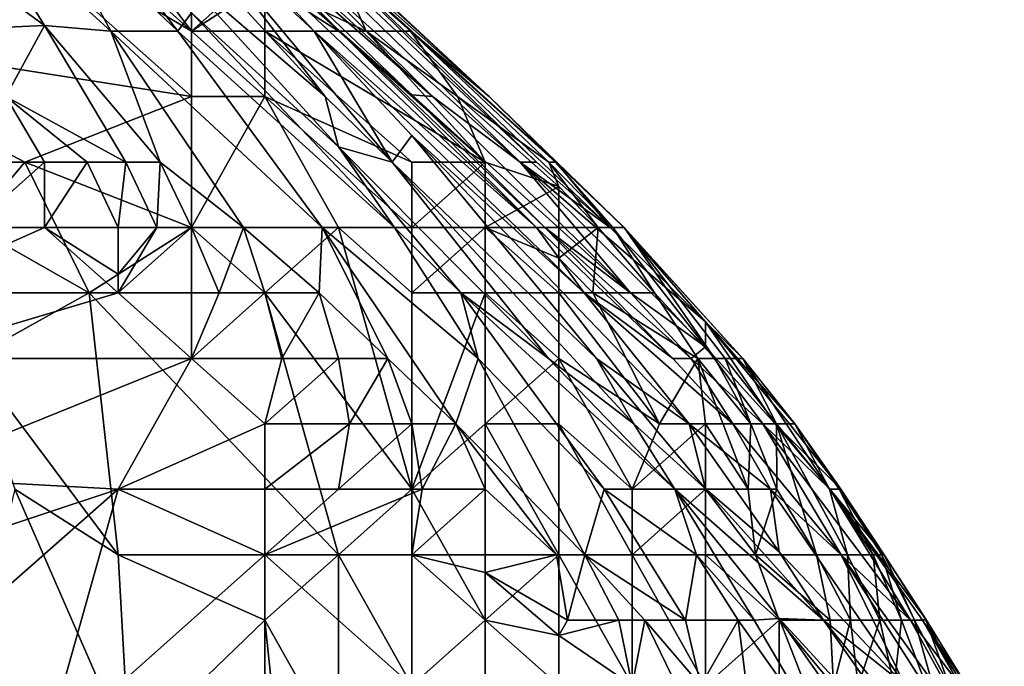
# Model space of a CAD drawing. Extents: x -1.05 to 1.05, y -0.36 to 0.36.
# Tile 225 of 226: x 0.9542 to 1.0314, y 0.1492 to 0.1999. Entities that reach past the tile are written whole.
import ezdxf

# ---------------------------------------------------------------- set-up
doc = ezdxf.new("R2010")
doc.units = 0

msp = doc.modelspace()

# ---------------------------------------------------------------- linework, layer by layer
for points in [[(0.973654, 0.209272, 0.819431), (0.994711, 0.18874, 0.799772), (0.961821, 0.219539, 0.804687)], [(0.993426, 0.18874, 0.780112), (0.976277, 0.204139, 0.770282), (0.961821, 0.219539, 0.804687)], [(0.994711, 0.18874, 0.799772), (0.993426, 0.18874, 0.780112), (0.961821, 0.219539, 0.804687)], [(0.978132, 0.193873, 0.637581), (0.956135, 0.217916, 0.642496), (0.966242, 0.209272, 0.65724)], [(0.956135, 0.217916, 0.642496), (0.978132, 0.193873, 0.637581), (0.966214, 0.204139, 0.622836)], [(0.956135, 0.214405, 0.85027), (0.950376, 0.214405, 0.847594), (0.967654, 0.199006, 0.852824)], [(0.950376, 0.214405, 0.847594), (0.950376, 0.209272, 0.845282), (0.967654, 0.199006, 0.852824)], [(0.967654, 0.200444, 0.613006), (0.966594, 0.199006, 0.603177), (0.954796, 0.214405, 0.613006)], [(0.966594, 0.199006, 0.603177), (0.955801, 0.209272, 0.598262), (0.954796, 0.214405, 0.613006)], [(0.967654, 0.199006, 0.852824), (0.967654, 0.204139, 0.853338), (0.956135, 0.214405, 0.85027)], [(0.968667, 0.214405, 0.844006), (0.979101, 0.204139, 0.84892), (0.984835, 0.199006, 0.84892)], [(0.99101, 0.193873, 0.839091), (0.968667, 0.214405, 0.844006), (0.984835, 0.199006, 0.84892)], [(0.968667, 0.214405, 0.844006), (0.99101, 0.193873, 0.839091), (0.968913, 0.214405, 0.839091)], [(0.99101, 0.193873, 0.839091), (0.973654, 0.209272, 0.819431), (0.968913, 0.214405, 0.839091)], [(0.986543, 0.193873, 0.755538), (0.969011, 0.209272, 0.711304), (0.967654, 0.211306, 0.740793)], [(0.976277, 0.204139, 0.770282), (0.986543, 0.193873, 0.755538), (0.967654, 0.211306, 0.740793)], [(0.935059, 0.199006, 0.829261), (0.967654, 0.193873, 0.850966), (0.950376, 0.209272, 0.845282)], [(0.946176, 0.199006, 0.558943), (0.942755, 0.209272, 0.568773), (0.956135, 0.199458, 0.578602)], [(0.956135, 0.199458, 0.578602), (0.942755, 0.209272, 0.568773), (0.950002, 0.209272, 0.583517)], [(0.950002, 0.209272, 0.583517), (0.96133, 0.199006, 0.588432), (0.956135, 0.199458, 0.578602)], [(0.950002, 0.209272, 0.583517), (0.955801, 0.209272, 0.598262), (0.96133, 0.199006, 0.588432)], [(0.950376, 0.209272, 0.845282), (0.967654, 0.193873, 0.850966), (0.967654, 0.199006, 0.852824)], [(0.96133, 0.199006, 0.588432), (0.955801, 0.209272, 0.598262), (0.966594, 0.199006, 0.603177)], [(0.966242, 0.209272, 0.65724), (0.967635, 0.209272, 0.6769), (0.977281, 0.199006, 0.671985)], [(0.977281, 0.199006, 0.671985), (0.983402, 0.18874, 0.642496), (0.966242, 0.209272, 0.65724)], [(0.983402, 0.18874, 0.642496), (0.978132, 0.193873, 0.637581), (0.966242, 0.209272, 0.65724)], [(0.979172, 0.199083, 0.706389), (0.967635, 0.209272, 0.6769), (0.969011, 0.209272, 0.711304)], [(0.994712, 0.183606, 0.711304), (0.967635, 0.209272, 0.6769), (0.979172, 0.199083, 0.706389)], [(0.977281, 0.199006, 0.671985), (0.967635, 0.209272, 0.6769), (0.994712, 0.183606, 0.711304)], [(0.984931, 0.194003, 0.721134), (0.969011, 0.209272, 0.711304), (0.986543, 0.193873, 0.755538)], [(0.979172, 0.199083, 0.706389), (0.969011, 0.209272, 0.711304), (0.984931, 0.194003, 0.721134)], [(0.99101, 0.193873, 0.839091), (0.996247, 0.18874, 0.824346), (0.973654, 0.209272, 0.819431)], [(1.00049, 0.183606, 0.804687), (0.973654, 0.209272, 0.819431), (0.996247, 0.18874, 0.824346)], [(0.973654, 0.209272, 0.819431), (1.00049, 0.183606, 0.804687), (0.994711, 0.18874, 0.799772)], [(0.979172, 0.18993, 0.622836), (0.966214, 0.204139, 0.622836), (0.978132, 0.193873, 0.637581)], [(0.967654, 0.200444, 0.613006), (0.966214, 0.204139, 0.622836), (0.979172, 0.18993, 0.622836)], [(0.973413, 0.204139, 0.853368), (0.967654, 0.204139, 0.853338), (0.967654, 0.199006, 0.852824)], [(0.973413, 0.20276, 0.853835), (0.973413, 0.204139, 0.853368), (0.967654, 0.199006, 0.852824)], [(0.979101, 0.204139, 0.84892), (0.973413, 0.20276, 0.853835), (0.98136, 0.199006, 0.853835)], [(0.993426, 0.18874, 0.780112), (0.986543, 0.193873, 0.755538), (0.976277, 0.204139, 0.770282)], [(0.984835, 0.199006, 0.84892), (0.979101, 0.204139, 0.84892), (0.98136, 0.199006, 0.853835)], [(0.967654, 0.199006, 0.852824), (0.973413, 0.199006, 0.854788), (0.973413, 0.20276, 0.853835)], [(0.973413, 0.199006, 0.854788), (0.979172, 0.199006, 0.854751), (0.973413, 0.20276, 0.853835)], [(0.973413, 0.20276, 0.853835), (0.979172, 0.199006, 0.854751), (0.98136, 0.199006, 0.853835)], [(0.966594, 0.199006, 0.603177), (0.967654, 0.200444, 0.613006), (0.983588, 0.183606, 0.617921)], [(0.979172, 0.18993, 0.622836), (0.983588, 0.183606, 0.617921), (0.967654, 0.200444, 0.613006)], [(0.953105, 0.193873, 0.563858), (0.946176, 0.199006, 0.558943), (0.956135, 0.199458, 0.578602)], [(0.962512, 0.18874, 0.573688), (0.953105, 0.193873, 0.563858), (0.956135, 0.199458, 0.578602)], [(0.965196, 0.18874, 0.578602), (0.956135, 0.199458, 0.578602), (0.96133, 0.199006, 0.588432)], [(0.965196, 0.18874, 0.578602), (0.962512, 0.18874, 0.573688), (0.956135, 0.199458, 0.578602)], [(0.950376, 0.183752, 0.834176), (0.954576, 0.18874, 0.839091), (0.935059, 0.199006, 0.829261)], [(0.935059, 0.199006, 0.829261), (0.954576, 0.18874, 0.839091), (0.967654, 0.193873, 0.850966)], [(0.96133, 0.199006, 0.588432), (0.966594, 0.199006, 0.603177), (0.977908, 0.183606, 0.598262)], [(0.971732, 0.183606, 0.583517), (0.96133, 0.199006, 0.588432), (0.977908, 0.183606, 0.598262)], [(0.971732, 0.183606, 0.583517), (0.965196, 0.18874, 0.578602), (0.96133, 0.199006, 0.588432)], [(0.977908, 0.183606, 0.598262), (0.966594, 0.199006, 0.603177), (0.983588, 0.183606, 0.617921)], [(0.973413, 0.199006, 0.854788), (0.967654, 0.199006, 0.852824), (0.973413, 0.193873, 0.854494)], [(0.973413, 0.193873, 0.854494), (0.967654, 0.199006, 0.852824), (0.967654, 0.193873, 0.850966)], [(0.990691, 0.18874, 0.856776), (0.979172, 0.199006, 0.854751), (0.973413, 0.199006, 0.854788)], [(0.984931, 0.18874, 0.857687), (0.990691, 0.18874, 0.856776), (0.973413, 0.199006, 0.854788)], [(0.973413, 0.193873, 0.854494), (0.984931, 0.18874, 0.857687), (0.973413, 0.199006, 0.854788)], [(0.977281, 0.199006, 0.671985), (0.994712, 0.183606, 0.711304), (0.998436, 0.178473, 0.696559)], [(0.984931, 0.190815, 0.671985), (0.977281, 0.199006, 0.671985), (0.998436, 0.178473, 0.696559)], [(0.983402, 0.18874, 0.642496), (0.977281, 0.199006, 0.671985), (0.984931, 0.190815, 0.671985)], [(0.995368, 0.183606, 0.721134), (0.994712, 0.183606, 0.711304), (0.979172, 0.199083, 0.706389)], [(0.979172, 0.199083, 0.706389), (0.984931, 0.194003, 0.721134), (0.995368, 0.183606, 0.721134)], [(0.98136, 0.199006, 0.853835), (0.979172, 0.199006, 0.854751), (0.990691, 0.18874, 0.856776)], [(0.98136, 0.199006, 0.853835), (0.990691, 0.18874, 0.856776), (0.988519, 0.193873, 0.853835)], [(0.984835, 0.199006, 0.84892), (0.98136, 0.199006, 0.853835), (0.988519, 0.193873, 0.853835)], [(0.996206, 0.18874, 0.844006), (0.99101, 0.193873, 0.839091), (0.984835, 0.199006, 0.84892)], [(0.988519, 0.193873, 0.853835), (0.995674, 0.18874, 0.84892), (0.984835, 0.199006, 0.84892)], [(0.984835, 0.199006, 0.84892), (0.995674, 0.18874, 0.84892), (0.996206, 0.18874, 0.844006)], [(0.956135, 0.18874, 0.564566), (0.950376, 0.18874, 0.559214), (0.953105, 0.193873, 0.563858)], [(0.953105, 0.193873, 0.563858), (0.962512, 0.18874, 0.573688), (0.959477, 0.18874, 0.568773)], [(0.956135, 0.18874, 0.564566), (0.953105, 0.193873, 0.563858), (0.959477, 0.18874, 0.568773)], [(0.954576, 0.18874, 0.839091), (0.967654, 0.183606, 0.846724), (0.967654, 0.193873, 0.850966)], [(0.967654, 0.183606, 0.846724), (0.973413, 0.193873, 0.854494), (0.967654, 0.193873, 0.850966)], [(0.967654, 0.183606, 0.846724), (0.979172, 0.183606, 0.85507), (0.973413, 0.193873, 0.854494)], [(0.984931, 0.183606, 0.857975), (0.984931, 0.18874, 0.857687), (0.973413, 0.193873, 0.854494)], [(0.979172, 0.183606, 0.85507), (0.984931, 0.183606, 0.857975), (0.973413, 0.193873, 0.854494)], [(0.979172, 0.18993, 0.622836), (0.978132, 0.193873, 0.637581), (0.983402, 0.18874, 0.642496)], [(1.002082, 0.178473, 0.745708), (0.995368, 0.183606, 0.721134), (0.984931, 0.194003, 0.721134)], [(1.002082, 0.178473, 0.745708), (0.984931, 0.194003, 0.721134), (0.986543, 0.193873, 0.755538)], [(0.993426, 0.18874, 0.780112), (1.002082, 0.178473, 0.745708), (0.986543, 0.193873, 0.755538)], [(0.988519, 0.193873, 0.853835), (0.990691, 0.18874, 0.856776), (0.99645, 0.186812, 0.853835)], [(0.995674, 0.18874, 0.84892), (0.988519, 0.193873, 0.853835), (0.99645, 0.186812, 0.853835)], [(0.996247, 0.18874, 0.824346), (0.99101, 0.193873, 0.839091), (1.001579, 0.183606, 0.839091)], [(1.001579, 0.183606, 0.839091), (0.99101, 0.193873, 0.839091), (0.996206, 0.18874, 0.844006)], [(0.983402, 0.18874, 0.642496), (0.984931, 0.190815, 0.671985), (0.999415, 0.17334, 0.662155)], [(0.998436, 0.178473, 0.696559), (1.006685, 0.168207, 0.68673), (0.984931, 0.190815, 0.671985)], [(0.999415, 0.17334, 0.662155), (0.984931, 0.190815, 0.671985), (1.006685, 0.168207, 0.68673)], [(0.995663, 0.17334, 0.637581), (0.979172, 0.18993, 0.622836), (0.983402, 0.18874, 0.642496)], [(0.98878, 0.178473, 0.622836), (0.979172, 0.18993, 0.622836), (0.995663, 0.17334, 0.637581)], [(0.983588, 0.183606, 0.617921), (0.979172, 0.18993, 0.622836), (0.98878, 0.178473, 0.622836)], [(0.950376, 0.183606, 0.565524), (0.950376, 0.18874, 0.559214), (0.956135, 0.18874, 0.564566)], [(0.956135, 0.18874, 0.564566), (0.956135, 0.183606, 0.567597), (0.950376, 0.183606, 0.565524)], [(0.954576, 0.18874, 0.839091), (0.950376, 0.183752, 0.834176), (0.959623, 0.178473, 0.839091)], [(0.967654, 0.183606, 0.846724), (0.954576, 0.18874, 0.839091), (0.959623, 0.178473, 0.839091)], [(0.959477, 0.18874, 0.568773), (0.961894, 0.183606, 0.570978), (0.956135, 0.183606, 0.567597)], [(0.956135, 0.183606, 0.567597), (0.956135, 0.18874, 0.564566), (0.959477, 0.18874, 0.568773)], [(0.961894, 0.183606, 0.570978), (0.959477, 0.18874, 0.568773), (0.962512, 0.18874, 0.573688)], [(0.964934, 0.183606, 0.573688), (0.961894, 0.183606, 0.570978), (0.962512, 0.18874, 0.573688)], [(0.964934, 0.183606, 0.573688), (0.962512, 0.18874, 0.573688), (0.965196, 0.18874, 0.578602)], [(0.967654, 0.183606, 0.57688), (0.964934, 0.183606, 0.573688), (0.965196, 0.18874, 0.578602)], [(0.967654, 0.183606, 0.57688), (0.965196, 0.18874, 0.578602), (0.971732, 0.183606, 0.583517)], [(1.002352, 0.168207, 0.652326), (0.983402, 0.18874, 0.642496), (0.999415, 0.17334, 0.662155)], [(0.995663, 0.17334, 0.637581), (0.983402, 0.18874, 0.642496), (1.002352, 0.168207, 0.652326)], [(0.990691, 0.183606, 0.858968), (0.990691, 0.18874, 0.856776), (0.984931, 0.183606, 0.857975)], [(0.990691, 0.18874, 0.856776), (0.984931, 0.18874, 0.857687), (0.984931, 0.183606, 0.857975)], [(0.99645, 0.186812, 0.853835), (0.990691, 0.18874, 0.856776), (0.990691, 0.183606, 0.858968)], [(0.993426, 0.18874, 0.780112), (0.994711, 0.18874, 0.799772), (1.00049, 0.183606, 0.804687)], [(1.00049, 0.183606, 0.804687), (1.007968, 0.17622, 0.809601), (0.993426, 0.18874, 0.780112)], [(1.007968, 0.17622, 0.809601), (1.007968, 0.174237, 0.775197), (0.993426, 0.18874, 0.780112)], [(0.993426, 0.18874, 0.780112), (1.007968, 0.174237, 0.775197), (1.002082, 0.178473, 0.745708)], [(1.000693, 0.183606, 0.84892), (0.995674, 0.18874, 0.84892), (0.999546, 0.183606, 0.853835)], [(0.995674, 0.18874, 0.84892), (0.99645, 0.186812, 0.853835), (0.999546, 0.183606, 0.853835)], [(0.996206, 0.18874, 0.844006), (0.995674, 0.18874, 0.84892), (1.000693, 0.183606, 0.84892)], [(1.001579, 0.183606, 0.839091), (0.996206, 0.18874, 0.844006), (1.000693, 0.183606, 0.84892)], [(0.996247, 0.18874, 0.824346), (1.001579, 0.183606, 0.839091), (1.001562, 0.183606, 0.824346)], [(1.00049, 0.183606, 0.804687), (0.996247, 0.18874, 0.824346), (1.001562, 0.183606, 0.824346)], [(0.99645, 0.186812, 0.853835), (0.990691, 0.183606, 0.858968), (0.99645, 0.183606, 0.857278)], [(0.99645, 0.186812, 0.853835), (0.99645, 0.183606, 0.857278), (0.999546, 0.183606, 0.853835)], [(0.956135, 0.183606, 0.567597), (0.961894, 0.178473, 0.574751), (0.944616, 0.178473, 0.570321)], [(0.956135, 0.183606, 0.567597), (0.944616, 0.178473, 0.570321), (0.950376, 0.183606, 0.565524)], [(0.950376, 0.183752, 0.834176), (0.950376, 0.17334, 0.830145), (0.959623, 0.178473, 0.839091)], [(0.956135, 0.183606, 0.567597), (0.961894, 0.179939, 0.573688), (0.961894, 0.178473, 0.574751)], [(0.956135, 0.183606, 0.567597), (0.961894, 0.183606, 0.570978), (0.961894, 0.179939, 0.573688)], [(0.967654, 0.183606, 0.846724), (0.959623, 0.178473, 0.839091), (0.973413, 0.178473, 0.849211)], [(0.967654, 0.183606, 0.57688), (0.967654, 0.178473, 0.577035), (0.961894, 0.178473, 0.574751)], [(0.964934, 0.183606, 0.573688), (0.967654, 0.183606, 0.57688), (0.961894, 0.178473, 0.574751)], [(0.964934, 0.183606, 0.573688), (0.961894, 0.178473, 0.574751), (0.961894, 0.179939, 0.573688)], [(0.961894, 0.179939, 0.573688), (0.961894, 0.183606, 0.570978), (0.964934, 0.183606, 0.573688)], [(0.979172, 0.183606, 0.85507), (0.967654, 0.183606, 0.846724), (0.973413, 0.178473, 0.849211)], [(0.969827, 0.178473, 0.578602), (0.967654, 0.183606, 0.57688), (0.971732, 0.183606, 0.583517)], [(0.969827, 0.178473, 0.578602), (0.967654, 0.178473, 0.577035), (0.967654, 0.183606, 0.57688)], [(0.973413, 0.178473, 0.581797), (0.969827, 0.178473, 0.578602), (0.971732, 0.183606, 0.583517)], [(0.977667, 0.178473, 0.588432), (0.971732, 0.183606, 0.583517), (0.977908, 0.183606, 0.598262)], [(0.973413, 0.178473, 0.581797), (0.971732, 0.183606, 0.583517), (0.977667, 0.178473, 0.588432)], [(0.979172, 0.183606, 0.85507), (0.973413, 0.178473, 0.849211), (0.984931, 0.163074, 0.853069)], [(0.977667, 0.178473, 0.588432), (0.977908, 0.183606, 0.598262), (0.983063, 0.17334, 0.593347)], [(0.988377, 0.168207, 0.598262), (0.977908, 0.183606, 0.598262), (0.990137, 0.17334, 0.613006)], [(0.988377, 0.168207, 0.598262), (0.983063, 0.17334, 0.593347), (0.977908, 0.183606, 0.598262)], [(0.983588, 0.183606, 0.617921), (0.990137, 0.17334, 0.613006), (0.977908, 0.183606, 0.598262)], [(0.984931, 0.178473, 0.857208), (0.979172, 0.183606, 0.85507), (0.984931, 0.163074, 0.853069)], [(0.979172, 0.183606, 0.85507), (0.984931, 0.178473, 0.857208), (0.984931, 0.183606, 0.857975)], [(0.990137, 0.17334, 0.613006), (0.983588, 0.183606, 0.617921), (0.98878, 0.178473, 0.622836)], [(0.990691, 0.178473, 0.859485), (0.990691, 0.183606, 0.858968), (0.984931, 0.178473, 0.857208)], [(0.984931, 0.178473, 0.857208), (0.990691, 0.183606, 0.858968), (0.984931, 0.183606, 0.857975)], [(0.990691, 0.183606, 0.858968), (0.99645, 0.181215, 0.85875), (0.99645, 0.183606, 0.857278)], [(0.99645, 0.178473, 0.859753), (0.990691, 0.183606, 0.858968), (0.990691, 0.178473, 0.859485)], [(0.99645, 0.181215, 0.85875), (0.990691, 0.183606, 0.858968), (0.99645, 0.178473, 0.859753)], [(0.994712, 0.183606, 0.711304), (0.995368, 0.183606, 0.721134), (1.005404, 0.17334, 0.721134)], [(0.994712, 0.183606, 0.711304), (1.005404, 0.17334, 0.721134), (0.998436, 0.178473, 0.696559)], [(0.995368, 0.183606, 0.721134), (1.006834, 0.17334, 0.740793), (1.005404, 0.17334, 0.721134)], [(1.002082, 0.178473, 0.745708), (1.006834, 0.17334, 0.740793), (0.995368, 0.183606, 0.721134)], [(0.999546, 0.183606, 0.853835), (0.99645, 0.183606, 0.857278), (0.99645, 0.181215, 0.85875)], [(0.999546, 0.183606, 0.853835), (0.99645, 0.181215, 0.85875), (0.999131, 0.178473, 0.85875)], [(0.999546, 0.183606, 0.853835), (0.999131, 0.178473, 0.85875), (1.003952, 0.178473, 0.853835)], [(1.000693, 0.183606, 0.84892), (0.999546, 0.183606, 0.853835), (1.003952, 0.178473, 0.853835)], [(1.00049, 0.183606, 0.804687), (1.001562, 0.183606, 0.824346), (1.007968, 0.17622, 0.809601)], [(1.001579, 0.183606, 0.839091), (1.000693, 0.183606, 0.84892), (1.008704, 0.17334, 0.84892)], [(1.008704, 0.17334, 0.84892), (1.000693, 0.183606, 0.84892), (1.003952, 0.178473, 0.853835)], [(1.001579, 0.183606, 0.839091), (1.010895, 0.17334, 0.829261), (1.001562, 0.183606, 0.824346)], [(1.001562, 0.183606, 0.824346), (1.010895, 0.17334, 0.829261), (1.007968, 0.17622, 0.809601)], [(1.008704, 0.17334, 0.84892), (1.009499, 0.17334, 0.844006), (1.001579, 0.183606, 0.839091)], [(1.009499, 0.17334, 0.844006), (1.010895, 0.17334, 0.829261), (1.001579, 0.183606, 0.839091)], [(0.99645, 0.181215, 0.85875), (0.99645, 0.178473, 0.859753), (0.999131, 0.178473, 0.85875)], [(0.944616, 0.178473, 0.570321), (0.961894, 0.178473, 0.574751), (0.944616, 0.17334, 0.575348)], [(0.944616, 0.17334, 0.575348), (0.961894, 0.178473, 0.574751), (0.967654, 0.17334, 0.580787)], [(0.961894, 0.157941, 0.834515), (0.959623, 0.178473, 0.839091), (0.950376, 0.17334, 0.830145)], [(0.961894, 0.157941, 0.834515), (0.979172, 0.157941, 0.847892), (0.959623, 0.178473, 0.839091)], [(0.979172, 0.157941, 0.847892), (0.973413, 0.178473, 0.849211), (0.959623, 0.178473, 0.839091)], [(0.961894, 0.178473, 0.574751), (0.967654, 0.178473, 0.577035), (0.967654, 0.17334, 0.580787)], [(0.973413, 0.178473, 0.581797), (0.974737, 0.17334, 0.583517), (0.967654, 0.17334, 0.580787)], [(0.969827, 0.178473, 0.578602), (0.973413, 0.178473, 0.581797), (0.967654, 0.17334, 0.580787)], [(0.969827, 0.178473, 0.578602), (0.967654, 0.17334, 0.580787), (0.967654, 0.178473, 0.577035)], [(0.973413, 0.178473, 0.849211), (0.979172, 0.157941, 0.847892), (0.984931, 0.163074, 0.853069)], [(0.974737, 0.17334, 0.583517), (0.973413, 0.178473, 0.581797), (0.977667, 0.178473, 0.588432)], [(0.979172, 0.17334, 0.587092), (0.974737, 0.17334, 0.583517), (0.977667, 0.178473, 0.588432)], [(0.979172, 0.17334, 0.587092), (0.977667, 0.178473, 0.588432), (0.983063, 0.17334, 0.593347)], [(0.990691, 0.168207, 0.857772), (0.990691, 0.178473, 0.859485), (0.984931, 0.163074, 0.853069)], [(0.984931, 0.163074, 0.853069), (0.990691, 0.178473, 0.859485), (0.984931, 0.178473, 0.857208)], [(0.995663, 0.17334, 0.637581), (1.005566, 0.163074, 0.647411), (0.98878, 0.178473, 0.622836)], [(1.005566, 0.163074, 0.647411), (1.000004, 0.163074, 0.622836), (0.98878, 0.178473, 0.622836)], [(1.000004, 0.163074, 0.622836), (0.990137, 0.17334, 0.613006), (0.98878, 0.178473, 0.622836)], [(0.99645, 0.17334, 0.860229), (0.99645, 0.178473, 0.859753), (0.990691, 0.178473, 0.859485)], [(0.990691, 0.168207, 0.857772), (0.99645, 0.17334, 0.860229), (0.990691, 0.178473, 0.859485)], [(1.004367, 0.168207, 0.85875), (0.99645, 0.178473, 0.859753), (0.99645, 0.17334, 0.860229)], [(0.999131, 0.178473, 0.85875), (0.99645, 0.178473, 0.859753), (1.004367, 0.168207, 0.85875)], [(1.005404, 0.17334, 0.721134), (1.010102, 0.168207, 0.721134), (0.998436, 0.178473, 0.696559)], [(1.010102, 0.168207, 0.721134), (1.006685, 0.168207, 0.68673), (0.998436, 0.178473, 0.696559)], [(0.999131, 0.178473, 0.85875), (1.004367, 0.168207, 0.85875), (1.007352, 0.17334, 0.853835)], [(1.003952, 0.178473, 0.853835), (0.999131, 0.178473, 0.85875), (1.007352, 0.17334, 0.853835)], [(1.006834, 0.17334, 0.740793), (1.002082, 0.178473, 0.745708), (1.007968, 0.174237, 0.775197)], [(1.008704, 0.17334, 0.84892), (1.003952, 0.178473, 0.853835), (1.007352, 0.17334, 0.853835)], [(1.010895, 0.17334, 0.829261), (1.014973, 0.168207, 0.819431), (1.007968, 0.17622, 0.809601)], [(1.014973, 0.168207, 0.819431), (1.014543, 0.168207, 0.799772), (1.007968, 0.17622, 0.809601)], [(1.007968, 0.17622, 0.809601), (1.014543, 0.168207, 0.799772), (1.013434, 0.168207, 0.775197)], [(1.007968, 0.17622, 0.809601), (1.013434, 0.168207, 0.775197), (1.007968, 0.174237, 0.775197)], [(1.006834, 0.17334, 0.740793), (1.007968, 0.174237, 0.775197), (1.01247, 0.168207, 0.755538)], [(1.01247, 0.168207, 0.755538), (1.007968, 0.174237, 0.775197), (1.013434, 0.168207, 0.775197)], [(0.961894, 0.163074, 0.587628), (0.944616, 0.164018, 0.583517), (0.967654, 0.17334, 0.580787)], [(0.944616, 0.17334, 0.575348), (0.967654, 0.17334, 0.580787), (0.944616, 0.164018, 0.583517)], [(0.953792, 0.163074, 0.829261), (0.961894, 0.157941, 0.834515), (0.950376, 0.17334, 0.830145)], [(0.973413, 0.168207, 0.586034), (0.961894, 0.163074, 0.587628), (0.967654, 0.17334, 0.580787)], [(0.974737, 0.17334, 0.583517), (0.973413, 0.168207, 0.586034), (0.967654, 0.17334, 0.580787)], [(0.979172, 0.17334, 0.587092), (0.980058, 0.168207, 0.588432), (0.973413, 0.168207, 0.586034)], [(0.974737, 0.17334, 0.583517), (0.979172, 0.17334, 0.587092), (0.973413, 0.168207, 0.586034)], [(0.980058, 0.168207, 0.588432), (0.979172, 0.17334, 0.587092), (0.983063, 0.17334, 0.593347)], [(0.984931, 0.168207, 0.592413), (0.980058, 0.168207, 0.588432), (0.983063, 0.17334, 0.593347)], [(0.983063, 0.17334, 0.593347), (0.988377, 0.168207, 0.598262), (0.984931, 0.168207, 0.592413)], [(0.988377, 0.168207, 0.598262), (0.990137, 0.17334, 0.613006), (0.998497, 0.157941, 0.608092)], [(0.998497, 0.157941, 0.608092), (0.990137, 0.17334, 0.613006), (1.000004, 0.163074, 0.622836)], [(0.990691, 0.168207, 0.857772), (0.99645, 0.168207, 0.859644), (0.99645, 0.17334, 0.860229)], [(0.995663, 0.17334, 0.637581), (1.002352, 0.168207, 0.652326), (1.005566, 0.163074, 0.647411)], [(1.002209, 0.163074, 0.859024), (1.004367, 0.168207, 0.85875), (0.99645, 0.17334, 0.860229)], [(0.99645, 0.168207, 0.859644), (1.002209, 0.163074, 0.859024), (0.99645, 0.17334, 0.860229)], [(1.002352, 0.168207, 0.652326), (0.999415, 0.17334, 0.662155), (1.007968, 0.163102, 0.662155)], [(0.999415, 0.17334, 0.662155), (1.006685, 0.168207, 0.68673), (1.007968, 0.163102, 0.662155)], [(1.007352, 0.17334, 0.853835), (1.004367, 0.168207, 0.85875), (1.007968, 0.168207, 0.856203)], [(1.006834, 0.17334, 0.740793), (1.010102, 0.168207, 0.721134), (1.005404, 0.17334, 0.721134)], [(1.010102, 0.168207, 0.721134), (1.006834, 0.17334, 0.740793), (1.01247, 0.168207, 0.755538)], [(1.011314, 0.163074, 0.853835), (1.007352, 0.17334, 0.853835), (1.007968, 0.168207, 0.856203)], [(1.011528, 0.168207, 0.84892), (1.007352, 0.17334, 0.853835), (1.011314, 0.163074, 0.853835)], [(1.008704, 0.17334, 0.84892), (1.007352, 0.17334, 0.853835), (1.011528, 0.168207, 0.84892)], [(1.009499, 0.17334, 0.844006), (1.008704, 0.17334, 0.84892), (1.011528, 0.168207, 0.84892)], [(1.013524, 0.168207, 0.839091), (1.009499, 0.17334, 0.844006), (1.011528, 0.168207, 0.84892)], [(1.010895, 0.17334, 0.829261), (1.009499, 0.17334, 0.844006), (1.013524, 0.168207, 0.839091)], [(1.017689, 0.163074, 0.829261), (1.010895, 0.17334, 0.829261), (1.013524, 0.168207, 0.839091)], [(1.017689, 0.163074, 0.829261), (1.014973, 0.168207, 0.819431), (1.010895, 0.17334, 0.829261)], [(0.973413, 0.168207, 0.586034), (0.973413, 0.163074, 0.589678), (0.961894, 0.163074, 0.587628)], [(0.973413, 0.163074, 0.589678), (0.980058, 0.168207, 0.588432), (0.979172, 0.163074, 0.590925)], [(0.980058, 0.168207, 0.588432), (0.973413, 0.163074, 0.589678), (0.973413, 0.168207, 0.586034)], [(0.984931, 0.168207, 0.592413), (0.985757, 0.163074, 0.593347), (0.979172, 0.163074, 0.590925)], [(0.980058, 0.168207, 0.588432), (0.984931, 0.168207, 0.592413), (0.979172, 0.163074, 0.590925)], [(0.985757, 0.163074, 0.593347), (0.984931, 0.168207, 0.592413), (0.988377, 0.168207, 0.598262)], [(0.990691, 0.168207, 0.857772), (0.984931, 0.163074, 0.853069), (0.990691, 0.152807, 0.852826)], [(0.990691, 0.163074, 0.597716), (0.985757, 0.163074, 0.593347), (0.988377, 0.168207, 0.598262)], [(0.996276, 0.157941, 0.603177), (0.988377, 0.168207, 0.598262), (0.998497, 0.157941, 0.608092)], [(0.990691, 0.163074, 0.597716), (0.988377, 0.168207, 0.598262), (0.996276, 0.157941, 0.603177)], [(0.99645, 0.157941, 0.85678), (0.99645, 0.168207, 0.859644), (0.990691, 0.168207, 0.857772)], [(0.990691, 0.152807, 0.852826), (0.99645, 0.157941, 0.85678), (0.990691, 0.168207, 0.857772)], [(0.99645, 0.168207, 0.859644), (1.002209, 0.157941, 0.857732), (1.002209, 0.163074, 0.859024)], [(0.99645, 0.168207, 0.859644), (0.99645, 0.157941, 0.85678), (1.002209, 0.157941, 0.857732)], [(1.004367, 0.168207, 0.85875), (1.002209, 0.163074, 0.859024), (1.007968, 0.168207, 0.856203)], [(1.007968, 0.168207, 0.856203), (1.002209, 0.163074, 0.859024), (1.007968, 0.163074, 0.857099)], [(1.005566, 0.163074, 0.647411), (1.002352, 0.168207, 0.652326), (1.007968, 0.163102, 0.662155)], [(1.013728, 0.158177, 0.6769), (1.007968, 0.163102, 0.662155), (1.006685, 0.168207, 0.68673)], [(1.01306, 0.163074, 0.706389), (1.006685, 0.168207, 0.68673), (1.010102, 0.168207, 0.721134)], [(1.01306, 0.163074, 0.706389), (1.013728, 0.158177, 0.6769), (1.006685, 0.168207, 0.68673)], [(1.007968, 0.163074, 0.857099), (1.011314, 0.163074, 0.853835), (1.007968, 0.168207, 0.856203)], [(1.01247, 0.168207, 0.755538), (1.01859, 0.157941, 0.721134), (1.010102, 0.168207, 0.721134)], [(1.01859, 0.157941, 0.721134), (1.01306, 0.163074, 0.706389), (1.010102, 0.168207, 0.721134)], [(1.013557, 0.163074, 0.84892), (1.011528, 0.168207, 0.84892), (1.011314, 0.163074, 0.853835)], [(1.013524, 0.168207, 0.839091), (1.011528, 0.168207, 0.84892), (1.013557, 0.163074, 0.84892)], [(1.013434, 0.168207, 0.775197), (1.017704, 0.163074, 0.775197), (1.01247, 0.168207, 0.755538)], [(1.017704, 0.163074, 0.775197), (1.024035, 0.152807, 0.740793), (1.01247, 0.168207, 0.755538)], [(1.024035, 0.152807, 0.740793), (1.01859, 0.157941, 0.721134), (1.01247, 0.168207, 0.755538)], [(1.013434, 0.168207, 0.775197), (1.014543, 0.168207, 0.799772), (1.018589, 0.163074, 0.799772)], [(1.017704, 0.163074, 0.775197), (1.013434, 0.168207, 0.775197), (1.018589, 0.163074, 0.799772)], [(1.013524, 0.168207, 0.839091), (1.013557, 0.163074, 0.84892), (1.016659, 0.157941, 0.844006)], [(1.019102, 0.157941, 0.834176), (1.013524, 0.168207, 0.839091), (1.016659, 0.157941, 0.844006)], [(1.017689, 0.163074, 0.829261), (1.013524, 0.168207, 0.839091), (1.019102, 0.157941, 0.834176)], [(1.014543, 0.168207, 0.799772), (1.014973, 0.168207, 0.819431), (1.018589, 0.163074, 0.799772)], [(1.01845, 0.163074, 0.819431), (1.014973, 0.168207, 0.819431), (1.017689, 0.163074, 0.829261)], [(1.018589, 0.163074, 0.799772), (1.014973, 0.168207, 0.819431), (1.01845, 0.163074, 0.819431)], [(0.961894, 0.163074, 0.587628), (0.950376, 0.159264, 0.588432), (0.944616, 0.164018, 0.583517)], [(0.962761, 0.142541, 0.829261), (0.953792, 0.163074, 0.829261), (0.95004, 0.147674, 0.819431)], [(0.956135, 0.142541, 0.601579), (0.950376, 0.15294, 0.593347), (0.961894, 0.163074, 0.587628)], [(0.961894, 0.163074, 0.587628), (0.950376, 0.15294, 0.593347), (0.950376, 0.159264, 0.588432)], [(0.962761, 0.142541, 0.829261), (0.961894, 0.157941, 0.834515), (0.953792, 0.163074, 0.829261)], [(0.973413, 0.157941, 0.593295), (0.956135, 0.142541, 0.601579), (0.961894, 0.163074, 0.587628)], [(0.961894, 0.163074, 0.587628), (0.973413, 0.163074, 0.589678), (0.973413, 0.157941, 0.593295)], [(0.979172, 0.163074, 0.590925), (0.985757, 0.163074, 0.593347), (0.973413, 0.157941, 0.593295)], [(0.973413, 0.157941, 0.593295), (0.985757, 0.163074, 0.593347), (0.984931, 0.157941, 0.595498)], [(0.979172, 0.163074, 0.590925), (0.973413, 0.157941, 0.593295), (0.973413, 0.163074, 0.589678)], [(0.984931, 0.163074, 0.853069), (0.979172, 0.157941, 0.847892), (0.984931, 0.147674, 0.848084)], [(0.984931, 0.163074, 0.853069), (0.984931, 0.147674, 0.848084), (0.990691, 0.152807, 0.852826)], [(0.990691, 0.163074, 0.597716), (0.990691, 0.157941, 0.59757), (0.984931, 0.157941, 0.595498)], [(0.985757, 0.163074, 0.593347), (0.990691, 0.163074, 0.597716), (0.984931, 0.157941, 0.595498)], [(0.996276, 0.157941, 0.603177), (0.990691, 0.157941, 0.59757), (0.990691, 0.163074, 0.597716)], [(0.998497, 0.157941, 0.608092), (1.000004, 0.163074, 0.622836), (1.006407, 0.152807, 0.622836)], [(1.000004, 0.163074, 0.622836), (1.005566, 0.163074, 0.647411), (1.007256, 0.157941, 0.637581)], [(1.006407, 0.152807, 0.622836), (1.000004, 0.163074, 0.622836), (1.007256, 0.157941, 0.637581)], [(1.002209, 0.157941, 0.857732), (1.007968, 0.157941, 0.856659), (1.007968, 0.163074, 0.857099)], [(1.002209, 0.157941, 0.857732), (1.007968, 0.163074, 0.857099), (1.002209, 0.163074, 0.859024)], [(1.007968, 0.163102, 0.662155), (1.017225, 0.152807, 0.671985), (1.005566, 0.163074, 0.647411)], [(1.011773, 0.152807, 0.642496), (1.005566, 0.163074, 0.647411), (1.013728, 0.152947, 0.652326)], [(1.011773, 0.152807, 0.642496), (1.007256, 0.157941, 0.637581), (1.005566, 0.163074, 0.647411)], [(1.017225, 0.152807, 0.671985), (1.013728, 0.152947, 0.652326), (1.005566, 0.163074, 0.647411)], [(1.017225, 0.152807, 0.671985), (1.007968, 0.163102, 0.662155), (1.013728, 0.158177, 0.6769)], [(1.007968, 0.157941, 0.856659), (1.011873, 0.157941, 0.853835), (1.007968, 0.163074, 0.857099)], [(1.011873, 0.157941, 0.853835), (1.011314, 0.163074, 0.853835), (1.007968, 0.163074, 0.857099)], [(1.013557, 0.163074, 0.84892), (1.011314, 0.163074, 0.853835), (1.011873, 0.157941, 0.853835)], [(1.013557, 0.163074, 0.84892), (1.011873, 0.157941, 0.853835), (1.016659, 0.157941, 0.844006)], [(1.013728, 0.158177, 0.6769), (1.01306, 0.163074, 0.706389), (1.023632, 0.147674, 0.691644)], [(1.023632, 0.147674, 0.691644), (1.01306, 0.163074, 0.706389), (1.01859, 0.157941, 0.721134)], [(1.021124, 0.157941, 0.819431), (1.017689, 0.163074, 0.829261), (1.019102, 0.157941, 0.834176)], [(1.017689, 0.163074, 0.829261), (1.021124, 0.157941, 0.819431), (1.01845, 0.163074, 0.819431)], [(1.025246, 0.152888, 0.780112), (1.017704, 0.163074, 0.775197), (1.021987, 0.157941, 0.799772)], [(1.017704, 0.163074, 0.775197), (1.018589, 0.163074, 0.799772), (1.021987, 0.157941, 0.799772)], [(1.024992, 0.152807, 0.760453), (1.024035, 0.152807, 0.740793), (1.017704, 0.163074, 0.775197)], [(1.024992, 0.152807, 0.760453), (1.017704, 0.163074, 0.775197), (1.025246, 0.152888, 0.780112)], [(1.021788, 0.157941, 0.809601), (1.01845, 0.163074, 0.819431), (1.021124, 0.157941, 0.819431)], [(1.01845, 0.163074, 0.819431), (1.021788, 0.157941, 0.809601), (1.018589, 0.163074, 0.799772)], [(1.021987, 0.157941, 0.799772), (1.018589, 0.163074, 0.799772), (1.021788, 0.157941, 0.809601)], [(0.973413, 0.157941, 0.593295), (0.973413, 0.137408, 0.607721), (0.956135, 0.142541, 0.601579)], [(0.973413, 0.152807, 0.842084), (0.979172, 0.157941, 0.847892), (0.961894, 0.157941, 0.834515)], [(0.961894, 0.157941, 0.834515), (0.962761, 0.142541, 0.829261), (0.973413, 0.152807, 0.842084)], [(0.984931, 0.147674, 0.602353), (0.973413, 0.137408, 0.607721), (0.973413, 0.157941, 0.593295)], [(0.984931, 0.157941, 0.595498), (0.984931, 0.147674, 0.602353), (0.973413, 0.157941, 0.593295)], [(0.979172, 0.157941, 0.847892), (0.973413, 0.152807, 0.842084), (0.979172, 0.142541, 0.842505)], [(0.979172, 0.157941, 0.847892), (0.979172, 0.142541, 0.842505), (0.984931, 0.147674, 0.848084)], [(0.984931, 0.157941, 0.595498), (0.990691, 0.156539, 0.598262), (0.990691, 0.152807, 0.600112)], [(0.990691, 0.157941, 0.59757), (0.990691, 0.156539, 0.598262), (0.984931, 0.157941, 0.595498)], [(0.984931, 0.157941, 0.595498), (0.990691, 0.152807, 0.600112), (0.984931, 0.147674, 0.602353)], [(0.99645, 0.157941, 0.85678), (0.990691, 0.152807, 0.852826), (0.99645, 0.147674, 0.852777)], [(0.997129, 0.152807, 0.603177), (0.990691, 0.156539, 0.598262), (0.996276, 0.157941, 0.603177)], [(0.990691, 0.156539, 0.598262), (0.990691, 0.157941, 0.59757), (0.996276, 0.157941, 0.603177)], [(0.997129, 0.152807, 0.603177), (0.996276, 0.157941, 0.603177), (0.998497, 0.157941, 0.608092)], [(0.99645, 0.157941, 0.85678), (0.99645, 0.147674, 0.852777), (1.002209, 0.147737, 0.853835)], [(1.002209, 0.147737, 0.853835), (1.002209, 0.157941, 0.857732), (0.99645, 0.157941, 0.85678)], [(0.997129, 0.152807, 0.603177), (0.998497, 0.157941, 0.608092), (1.001163, 0.152807, 0.608092)], [(1.003201, 0.152807, 0.613006), (0.998497, 0.157941, 0.608092), (1.006407, 0.152807, 0.622836)], [(1.001163, 0.152807, 0.608092), (0.998497, 0.157941, 0.608092), (1.003201, 0.152807, 0.613006)], [(1.007968, 0.147674, 0.853488), (1.007968, 0.157941, 0.856659), (1.002209, 0.157941, 0.857732)], [(1.002209, 0.147737, 0.853835), (1.007968, 0.147674, 0.853488), (1.002209, 0.157941, 0.857732)], [(1.006407, 0.152807, 0.622836), (1.007256, 0.157941, 0.637581), (1.010532, 0.152807, 0.637581)], [(1.007256, 0.157941, 0.637581), (1.011773, 0.152807, 0.642496), (1.010532, 0.152807, 0.637581)], [(1.007968, 0.147674, 0.853488), (1.013728, 0.152807, 0.851302), (1.007968, 0.157941, 0.856659)], [(1.013728, 0.152807, 0.851302), (1.011873, 0.157941, 0.853835), (1.007968, 0.157941, 0.856659)], [(1.013728, 0.152807, 0.851302), (1.017752, 0.152807, 0.844006), (1.011873, 0.157941, 0.853835)], [(1.017752, 0.152807, 0.844006), (1.016659, 0.157941, 0.844006), (1.011873, 0.157941, 0.853835)], [(1.017225, 0.152807, 0.671985), (1.013728, 0.158177, 0.6769), (1.023632, 0.147674, 0.691644)], [(1.019335, 0.152807, 0.839091), (1.016659, 0.157941, 0.844006), (1.017752, 0.152807, 0.844006)], [(1.019102, 0.157941, 0.834176), (1.016659, 0.157941, 0.844006), (1.019335, 0.152807, 0.839091)], [(1.028441, 0.142541, 0.701474), (1.01859, 0.157941, 0.721134), (1.029674, 0.142541, 0.716219)], [(1.024035, 0.152807, 0.740793), (1.029674, 0.142541, 0.716219), (1.01859, 0.157941, 0.721134)], [(1.023632, 0.147674, 0.691644), (1.01859, 0.157941, 0.721134), (1.028441, 0.142541, 0.701474)], [(1.019102, 0.157941, 0.834176), (1.019335, 0.152807, 0.839091), (1.021638, 0.152807, 0.829261)], [(1.021124, 0.157941, 0.819431), (1.019102, 0.157941, 0.834176), (1.021638, 0.152807, 0.829261)], [(1.023342, 0.152807, 0.819431), (1.021124, 0.157941, 0.819431), (1.021638, 0.152807, 0.829261)], [(1.021788, 0.157941, 0.809601), (1.021124, 0.157941, 0.819431), (1.023342, 0.152807, 0.819431)], [(1.024341, 0.152807, 0.809601), (1.021788, 0.157941, 0.809601), (1.023342, 0.152807, 0.819431)], [(1.021987, 0.157941, 0.799772), (1.021788, 0.157941, 0.809601), (1.024341, 0.152807, 0.809601)], [(1.025246, 0.15284, 0.789942), (1.021987, 0.157941, 0.799772), (1.024341, 0.152807, 0.809601)], [(1.021987, 0.157941, 0.799772), (1.025246, 0.15284, 0.789942), (1.025246, 0.152888, 0.780112)], [(0.99645, 0.151608, 0.603177), (0.990691, 0.156539, 0.598262), (0.997129, 0.152807, 0.603177)], [(0.990691, 0.156539, 0.598262), (0.99645, 0.151608, 0.603177), (0.990691, 0.152807, 0.600112)], [(0.944616, 0.142541, 0.599835), (0.950376, 0.15294, 0.593347), (0.956135, 0.142541, 0.601579)], [(1.017793, 0.142541, 0.642496), (1.011773, 0.152807, 0.642496), (1.013728, 0.152947, 0.652326)], [(1.013728, 0.152947, 0.652326), (1.028019, 0.137408, 0.671985), (1.024643, 0.137408, 0.65724)], [(1.017793, 0.142541, 0.642496), (1.013728, 0.152947, 0.652326), (1.024643, 0.137408, 0.65724)], [(1.028019, 0.137408, 0.671985), (1.013728, 0.152947, 0.652326), (1.017225, 0.152807, 0.671985)], [(1.024992, 0.152807, 0.760453), (1.025246, 0.152888, 0.780112), (1.028436, 0.147674, 0.775197)], [(1.025246, 0.152888, 0.780112), (1.025246, 0.15284, 0.789942), (1.027846, 0.147674, 0.789942)], [(1.028436, 0.147674, 0.775197), (1.025246, 0.152888, 0.780112), (1.027846, 0.147674, 0.789942)], [(0.974484, 0.142541, 0.839091), (0.973413, 0.152807, 0.842084), (0.962761, 0.142541, 0.829261)], [(0.979172, 0.142541, 0.842505), (0.973413, 0.152807, 0.842084), (0.974484, 0.142541, 0.839091)], [(0.990691, 0.152807, 0.600112), (0.99645, 0.147674, 0.60486), (0.984931, 0.147674, 0.602353)], [(0.984931, 0.147674, 0.848084), (0.990691, 0.142541, 0.848662), (0.990691, 0.152807, 0.852826)], [(0.990691, 0.152807, 0.852826), (0.990691, 0.142541, 0.848662), (0.99645, 0.147674, 0.852777)], [(0.990691, 0.152807, 0.600112), (0.99645, 0.151608, 0.603177), (0.99645, 0.147674, 0.60486)], [(0.99645, 0.151608, 0.603177), (1.001163, 0.152807, 0.608092), (1.002209, 0.147674, 0.608001)], [(0.99645, 0.151608, 0.603177), (0.997129, 0.152807, 0.603177), (1.001163, 0.152807, 0.608092)], [(1.002209, 0.147674, 0.608001), (1.001163, 0.152807, 0.608092), (1.003201, 0.152807, 0.613006)], [(1.002209, 0.147674, 0.608001), (1.003201, 0.152807, 0.613006), (1.005695, 0.147674, 0.613006)], [(1.003201, 0.152807, 0.613006), (1.006407, 0.152807, 0.622836), (1.007596, 0.147674, 0.617921)], [(1.005695, 0.147674, 0.613006), (1.003201, 0.152807, 0.613006), (1.007596, 0.147674, 0.617921)], [(1.006407, 0.152807, 0.622836), (1.010532, 0.152807, 0.637581), (1.007596, 0.147674, 0.617921)], [(1.011824, 0.142541, 0.622836), (1.007596, 0.147674, 0.617921), (1.010532, 0.152807, 0.637581)], [(1.007968, 0.147674, 0.853488), (1.013728, 0.142541, 0.848266), (1.013728, 0.152807, 0.851302)], [(1.017793, 0.142541, 0.642496), (1.010532, 0.152807, 0.637581), (1.011773, 0.152807, 0.642496)], [(1.011824, 0.142541, 0.622836), (1.010532, 0.152807, 0.637581), (1.017793, 0.142541, 0.642496)], [(1.013728, 0.142541, 0.848266), (1.018006, 0.147674, 0.844006), (1.013728, 0.152807, 0.851302)], [(1.018006, 0.147674, 0.844006), (1.017752, 0.152807, 0.844006), (1.013728, 0.152807, 0.851302)], [(1.023632, 0.147674, 0.691644), (1.029859, 0.137408, 0.681815), (1.017225, 0.152807, 0.671985)], [(1.029859, 0.137408, 0.681815), (1.028019, 0.137408, 0.671985), (1.017225, 0.152807, 0.671985)], [(1.019335, 0.152807, 0.839091), (1.017752, 0.152807, 0.844006), (1.018006, 0.147674, 0.844006)], [(1.019335, 0.152807, 0.839091), (1.018006, 0.147674, 0.844006), (1.019928, 0.147674, 0.839091)], [(1.021638, 0.152807, 0.829261), (1.019335, 0.152807, 0.839091), (1.019928, 0.147674, 0.839091)], [(1.022748, 0.147674, 0.829261), (1.021638, 0.152807, 0.829261), (1.019928, 0.147674, 0.839091)], [(1.023342, 0.152807, 0.819431), (1.021638, 0.152807, 0.829261), (1.022748, 0.147674, 0.829261)], [(1.027219, 0.142541, 0.809601), (1.023342, 0.152807, 0.819431), (1.022748, 0.147674, 0.829261)], [(1.024341, 0.152807, 0.809601), (1.023342, 0.152807, 0.819431), (1.027219, 0.142541, 0.809601)], [(1.024035, 0.152807, 0.740793), (1.024992, 0.152807, 0.760453), (1.027928, 0.147674, 0.745708)], [(1.029674, 0.142541, 0.716219), (1.024035, 0.152807, 0.740793), (1.027928, 0.147674, 0.745708)], [(1.025246, 0.15284, 0.789942), (1.024341, 0.152807, 0.809601), (1.027064, 0.147674, 0.799772)], [(1.027064, 0.147674, 0.799772), (1.024341, 0.152807, 0.809601), (1.027219, 0.142541, 0.809601)], [(1.031395, 0.142541, 0.760453), (1.024992, 0.152807, 0.760453), (1.028436, 0.147674, 0.775197)], [(1.027928, 0.147674, 0.745708), (1.024992, 0.152807, 0.760453), (1.031395, 0.142541, 0.760453)], [(1.027846, 0.147674, 0.789942), (1.025246, 0.15284, 0.789942), (1.027064, 0.147674, 0.799772)], [(0.99645, 0.151608, 0.603177), (1.002209, 0.147674, 0.608001), (0.99645, 0.147674, 0.60486)]]:
    msp.add_3dface(points)

doc.saveas('drawing.dxf')
